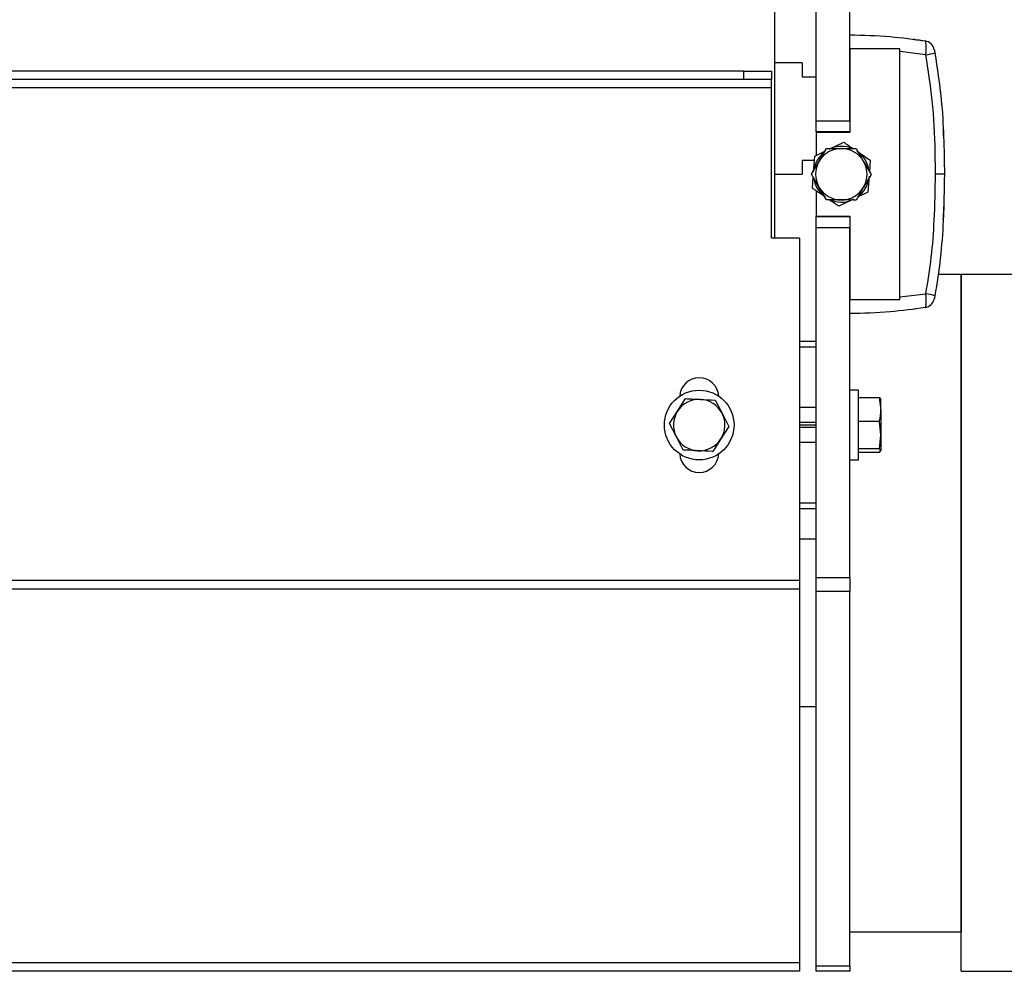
# Model space of a CAD drawing. Header units: millimetres. Extents: x 0 to 420, y 0 to 297.
# Tile 29 of 34: x 324 to 347, y 202 to 224. Entities that reach past the tile are written whole.
import ezdxf

# ---------------------------------------------------------------- set-up
doc = ezdxf.new("R2010")
doc.units = ezdxf.units.MM

msp = doc.modelspace()

# ---------------------------------------------------------------- linework, layer by layer
at = {"color": 7, "linetype": 'Continuous', "lineweight": 25}
for p, q in [((342.5485, 222.0661), (342.5485, 225.3925)), ((343.3343, 222.0661), (343.3343, 225.3925)), ((341.5663, 225.0651), (341.5663, 219.3028)), ((343.3343, 223.7555), (343.3343, 221.791)), ((344.5129, 223.7555), (343.3343, 223.7555)), ((344.5129, 217.8622), (344.5129, 223.7555)), ((345.1259, 223.6154), (344.5129, 223.6891)), ((342.2211, 223.428), (341.5663, 223.428)), ((342.2211, 223.428), (342.2211, 223.1006)), ((340.846, 223.2316), (261.0905, 223.2316)), ((340.846, 223.0352), (340.846, 223.2316)), ((340.846, 223.2316), (341.5008, 223.2316)), ((341.5008, 223.2316), (341.5008, 223.0352)), ((342.2211, 223.1006), (342.5485, 223.1006)), ((341.5008, 222.8387), (260.4357, 222.8387)), ((340.846, 223.0352), (261.0905, 223.0352)), ((341.5008, 223.0352), (340.846, 223.0352)), ((341.5008, 222.8387), (341.5008, 223.0352)), ((341.5008, 219.3028), (341.5008, 222.8387)), ((342.5485, 222.0661), (343.3343, 222.0661)), ((342.5485, 221.8041), (342.5485, 222.0661)), ((343.3343, 221.8041), (342.5485, 221.8041)), ((342.5485, 221.791), (342.5485, 221.2514)), ((343.3343, 221.791), (342.5485, 221.791)), ((345.534, 221.8671), (345.534, 221.8673)), ((342.8531, 221.3985), (343.1935, 221.5629)), ((342.4848, 220.8571), (342.5127, 221.2341)), ((342.5127, 221.2341), (342.754, 221.3506)), ((342.6156, 221.1131), (342.7913, 221.4146)), ((343.4892, 221.4119), (343.6625, 221.1089)), ((342.2211, 221.1362), (342.5054, 221.1362)), ((342.2211, 221.1362), (342.2211, 220.8088)), ((342.4399, 220.8116), (342.6156, 221.1131)), ((343.6625, 221.1089), (343.8358, 220.806)), ((343.8187, 221.1376), (343.799, 220.8704)), ((341.5663, 220.8088), (342.2211, 220.8088)), ((342.6132, 220.5087), (342.4399, 220.8116)), ((343.8358, 220.806), (343.6601, 220.5045)), ((343.7909, 220.7606), (343.763, 220.3836)), ((342.457, 220.48), (342.4767, 220.7473)), ((342.5485, 220.4178), (342.5485, 219.8266)), ((342.7864, 220.2058), (342.6132, 220.5087)), ((343.6601, 220.5045), (343.4844, 220.203)), ((343.763, 220.3836), (343.5217, 220.267)), ((343.4226, 220.2192), (343.0821, 220.0548)), ((342.5485, 219.8135), (342.5485, 219.8266)), ((342.5485, 219.8266), (343.3343, 219.8266)), ((343.3343, 219.8266), (343.3343, 217.8622)), ((342.5485, 219.8135), (343.3343, 219.8135)), ((342.5485, 219.5516), (342.5485, 219.8135)), ((345.534, 219.7504), (345.534, 219.7505)), ((343.3343, 219.5516), (342.5485, 219.5516)), ((342.5485, 211.3301), (342.5485, 219.5516)), ((343.3343, 211.3301), (343.3343, 219.5516)), ((342.1556, 219.3028), (341.5008, 219.3028)), ((342.1556, 219.3028), (342.1556, 211.2599)), ((345.9535, 218.4515), (345.4084, 218.4515)), ((347.525, 218.4515), (345.9535, 218.4515)), ((345.9535, 202.0813), (345.9535, 218.4515)), ((345.9535, 218.4515), (345.9535, 202.9981)), ((344.5129, 217.9286), (345.1259, 218.0022)), ((343.3343, 217.8622), (344.5129, 217.8622)), ((344.8323, 217.636), (344.8645, 217.6425)), ((342.5485, 216.88), (342.1556, 216.88)), ((342.5485, 216.749), (342.1556, 216.749)), ((343.5438, 215.7341), (343.3343, 215.7341)), ((343.5438, 214.097), (343.5438, 215.7341)), ((339.2901, 215.2427), (339.4789, 215.5361)), ((340.1761, 215.5024), (340.3357, 215.1922)), ((344.0336, 215.5565), (343.5438, 215.5565)), ((344.0336, 215.5565), (344.0677, 215.5159)), ((344.0677, 215.2766), (344.0677, 215.5199)), ((339.1012, 214.9492), (339.2901, 215.2427)), ((342.5485, 215.3281), (342.1556, 215.3281)), ((344.0677, 215.2766), (344.0677, 214.6763)), ((340.3357, 215.1922), (340.4954, 214.8819)), ((342.5485, 214.9761), (342.1556, 214.9761)), ((344.0336, 214.9967), (343.5438, 214.9967)), ((344.0677, 214.6763), (344.0336, 214.9967)), ((339.2609, 214.639), (339.1012, 214.9492)), ((340.4954, 214.8819), (340.3066, 214.5884)), ((342.5485, 214.9156), (342.1556, 214.9156)), ((342.5485, 214.8551), (342.1556, 214.8551)), ((339.4206, 214.3287), (339.2609, 214.639)), ((340.3066, 214.5884), (340.1177, 214.295)), ((342.5485, 214.503), (342.1556, 214.503)), ((344.0336, 214.3558), (344.0677, 214.6763)), ((344.0677, 214.6763), (344.0677, 214.3152)), ((344.0336, 214.3558), (343.5438, 214.3558)), ((344.0336, 214.2746), (343.5438, 214.2746)), ((344.0677, 214.3152), (344.0336, 214.3558)), ((344.0336, 214.2746), (344.0677, 214.3152)), ((343.3343, 214.097), (343.5438, 214.097)), ((342.5485, 213.0821), (342.1556, 213.0821)), ((342.5485, 212.9511), (342.1556, 212.9511)), ((342.5485, 212.2308), (342.1556, 212.2308)), ((342.5485, 211.3301), (343.3343, 211.3301)), ((342.5485, 211.0027), (342.5485, 211.3301)), ((343.3343, 211.3301), (343.3343, 211.0027)), ((342.1556, 211.2599), (259.7809, 211.2599)), ((342.1556, 211.0634), (259.7809, 211.0634)), ((342.1556, 211.2599), (342.1556, 211.0634)), ((342.1556, 211.0634), (342.1556, 202.2778)), ((343.3343, 211.0027), (342.5485, 211.0027)), ((342.5485, 202.2123), (342.5485, 211.0027)), ((343.3343, 202.2123), (343.3343, 211.0027)), ((342.1556, 208.302), (342.5485, 208.302)), ((345.9535, 202.9981), (343.3343, 202.9981)), ((342.1556, 202.2778), (259.7809, 202.2778)), ((342.1556, 202.2778), (342.1556, 202.0813)), ((342.1556, 202.0813), (259.7809, 202.0813)), ((342.5485, 202.2123), (343.3343, 202.2123)), ((342.5485, 202.0813), (342.5485, 202.2123)), ((343.3343, 202.0813), (342.5485, 202.0813)), ((343.3343, 202.2123), (343.3343, 202.0813)), ((345.9535, 202.0813), (347.525, 202.0813))]:
    msp.add_line(p, q, dxfattribs=at)
at = {"color": 7, "linetype": 'Continuous', "lineweight": 25, "flags": 128}
for points in [[(344.8717, 223.9731), (344.8682, 223.9741), (344.8323, 223.9816)], [(345.5606, 220.8088), (345.5568, 220.8088), (345.5454, 220.8088), (345.5267, 220.8088), (345.5014, 220.8088), (345.4701, 220.8088), (345.4338, 220.8088), (345.3935, 220.8088), (345.3504, 220.8088)]]:
    msp.add_lwpolyline(points, dxfattribs=at)
at = {"color": 7, "linetype": 'Continuous', "lineweight": 25}
msp.add_circle((339.7983, 214.9156), 0.8185, dxfattribs=at)
for centre, radius, start, end in [((345.0669, 223.682), 0.2619, 11.16041, 80.82802), ((344.8893, 225.1301), 1.5331, 278.87594, 286.98393), ((343.1378, 220.8088), 0.6548, 67.68795, 110.18387), ((343.1378, 220.8088), 0.6548, 127.68795, 170.18387), ((343.1378, 220.8088), 0.6044, 89.7714, 149.7714), ((343.1378, 220.8088), 0.6044, 29.7714, 89.7714), ((343.1378, 220.8088), 0.6548, 7.68795, 50.18387), ((343.1378, 220.8088), 0.6044, 149.7714, 209.7714), ((343.1378, 220.8088), 0.6044, 329.7714, 29.7714), ((343.1378, 220.8088), 0.6548, 187.68795, 230.18387), ((343.1378, 220.8088), 0.6548, 307.68795, 350.18387), ((343.1378, 220.8088), 0.6044, 209.7714, 269.7714), ((343.1378, 220.8088), 0.6044, 269.7714, 329.7714), ((343.1378, 220.8088), 0.6548, 247.68795, 290.18387), ((344.8893, 216.4875), 1.5331, 73.01607, 81.12406), ((345.0669, 217.9357), 0.2619, 279.17198, 348.83959), ((339.7983, 215.5704), 0.4584, 2.96843, 177.03157), ((339.7983, 214.9156), 0.6044, 87.23333, 147.23333), ((339.7983, 214.9156), 0.6044, 27.23333, 87.23333), ((339.7983, 214.9156), 0.6044, 147.23333, 207.23333), ((339.7983, 214.9156), 0.6044, 327.23333, 27.23333), ((339.7983, 214.9156), 0.6044, 207.23333, 267.23333), ((339.7983, 214.9156), 0.6044, 267.23333, 327.23333), ((339.7983, 214.2607), 0.4584, 182.96843, 357.03157)]:
    msp.add_arc(centre, radius, start, end, dxfattribs=at)
for points, knots in [([(343.3343, 224.0829), (343.6527, 224.0759), (344.2503, 224.063), (344.8354, 223.9795), (345.1086, 223.9405)], [0, 0, 0, 0, 0.53290796, 1, 1, 1, 1]), ([(344.8323, 223.9816), (344.8366, 223.981), (344.8445, 223.98), (344.9125, 223.9705), (344.9983, 223.958), (345.0625, 223.9479), (345.0853, 223.9443)], [0, 0, 0, 0, 0.32163759, 0.58540741, 0.85286275, 1, 1, 1, 1]), ([(345.1259, 223.6154), (345.1284, 223.6524), (345.1336, 223.7275), (345.1336, 223.8262), (345.1279, 223.898), (345.1188, 223.9342), (345.1115, 223.9388), (345.1086, 223.9405)], [0, 0, 0, 0, 0.2205659, 0.4471115, 0.6649038, 0.8705791, 1, 1, 1, 1]), ([(345.3504, 220.8088), (345.3489, 220.9834), (345.3439, 221.5624), (345.2977, 222.5026), (345.1809, 223.2589), (345.1259, 223.6154)], [0, 0, 0, 0, 0.1858282, 0.6161718, 1, 1, 1, 1]), ([(345.3246, 223.7287), (345.3245, 223.7293), (345.3241, 223.7317), (345.3239, 223.7323), (345.3239, 223.7327)], [0, 0, 0, 0, 0.2503341, 1, 1, 1, 1]), ([(345.3239, 223.7327), (345.3239, 223.7324), (345.3241, 223.7317), (345.3255, 223.7242), (345.3285, 223.7088), (345.3326, 223.6877), (345.3356, 223.6718), (345.3371, 223.6639)], [0, 0, 0, 0, 0.1260145, 0.3254676, 0.5397747, 0.7694973, 1, 1, 1, 1]), ([(345.3371, 223.6639), (345.3923, 223.2992), (345.4914, 222.6446), (345.5493, 221.6896), (345.5568, 221.1026), (345.5606, 220.8088)], [0, 0, 0, 0, 0.385858, 0.6925854, 1, 1, 1, 1]), ([(345.541, 221.7199), (345.5388, 221.7673), (345.5348, 221.8534), (345.5345, 221.8581), (345.5343, 221.8603)], [0, 0, 0, 0, 0.551599, 1, 1, 1, 1]), ([(343.1935, 221.5629), (343.2173, 221.5467), (343.2906, 221.4969), (343.3649, 221.4463), (343.4151, 221.4122)], [0, 0, 0, 0, 0.3253699, 1, 1, 1, 1]), ([(342.7913, 221.4146), (342.7974, 221.4146), (342.9124, 221.4142), (343.0294, 221.4137), (343.1402, 221.4133)], [0, 0, 0, 0, 0.0529743, 1, 1, 1, 1]), ([(343.1402, 221.4133), (343.2332, 221.4129), (343.3502, 221.4124), (343.4655, 221.412), (343.4892, 221.4119)], [0, 0, 0, 0, 0.7938143, 1, 1, 1, 1]), ([(343.5061, 221.3502), (343.6068, 221.2818), (343.7116, 221.2105), (343.8146, 221.1404), (343.8187, 221.1376)], [0, 0, 0, 0, 0.9603374, 1, 1, 1, 1]), ([(345.1259, 218.0022), (345.1719, 218.2876), (345.2641, 218.8598), (345.3345, 219.798), (345.3447, 220.4487), (345.3504, 220.8088)], [0, 0, 0, 0, 0.3075818, 0.616784, 1, 1, 1, 1]), ([(345.5606, 220.8088), (345.555, 220.4441), (345.5448, 219.7843), (345.475, 218.8301), (345.3831, 218.2462), (345.3371, 217.9537)], [0, 0, 0, 0, 0.38162754, 0.69023257, 1, 1, 1, 1]), ([(342.7695, 220.2674), (342.6889, 220.3223), (342.584, 220.3936), (342.4808, 220.4638), (342.457, 220.48)], [0, 0, 0, 0, 0.7691443, 1, 1, 1, 1]), ([(343.1354, 220.2044), (343.0246, 220.2048), (342.9076, 220.2053), (342.7925, 220.2058), (342.7864, 220.2058)], [0, 0, 0, 0, 0.9470257, 1, 1, 1, 1]), ([(343.0821, 220.0548), (343.078, 220.0575), (343.005, 220.1072), (342.9307, 220.1578), (342.8606, 220.2055)], [0, 0, 0, 0, 0.0559459, 1, 1, 1, 1]), ([(343.4844, 220.203), (343.4606, 220.2031), (343.3454, 220.2036), (343.2283, 220.204), (343.1354, 220.2044)], [0, 0, 0, 0, 0.2061857, 1, 1, 1, 1]), ([(345.5497, 220.128), (345.5487, 220.0994), (345.5468, 220.0422), (345.544, 219.9702), (345.5419, 219.9193), (345.5411, 219.9005), (345.541, 219.8982), (345.541, 219.8978)], [0, 0, 0, 0, 0.2364197, 0.4727335, 0.7072765, 0.9427541, 1, 1, 1, 1]), ([(345.5343, 219.7574), (345.5342, 219.7552), (345.5336, 219.7437), (345.5359, 219.7863), (345.5393, 219.8606), (345.541, 219.8978)], [0, 0, 0, 0, 0.1034372, 0.5516512, 1, 1, 1, 1]), ([(345.1086, 217.6771), (345.113, 217.681), (345.1218, 217.6887), (345.1302, 217.7397), (345.1339, 217.8139), (345.1328, 217.9047), (345.1281, 217.9704), (345.1259, 218.0022)], [0, 0, 0, 0, 0.2031561, 0.4077184, 0.6081168, 0.8102288, 1, 1, 1, 1]), ([(345.3371, 217.9537), (345.3358, 217.9469), (345.3332, 217.933), (345.3295, 217.9136), (345.3264, 217.8977), (345.3243, 217.887), (345.324, 217.8857), (345.3239, 217.885)], [0, 0, 0, 0, 0.1986721, 0.4049264, 0.603668, 0.8026017, 1, 1, 1, 1]), ([(345.1086, 217.6771), (344.8354, 217.6381), (344.2503, 217.5547), (343.6527, 217.5417), (343.3343, 217.5348)], [0, 0, 0, 0, 0.46709204, 1, 1, 1, 1]), ([(339.4789, 215.5361), (339.5027, 215.535), (339.6177, 215.5294), (339.7347, 215.5238), (339.8275, 215.5193)], [0, 0, 0, 0, 0.2061857, 1, 1, 1, 1]), ([(339.8275, 215.5193), (339.9382, 215.5139), (340.0551, 215.5083), (340.17, 215.5027), (340.1761, 215.5024)], [0, 0, 0, 0, 0.9470257, 1, 1, 1, 1]), ([(344.0677, 215.2766), (344.0634, 215.3511), (344.0581, 215.445), (344.0378, 215.5374), (344.0336, 215.5565)], [0, 0, 0, 0, 0.7938143, 1, 1, 1, 1]), ([(344.0336, 214.9967), (344.0347, 215.0016), (344.0555, 215.0939), (344.0617, 215.1877), (344.0677, 215.2766)], [0, 0, 0, 0, 0.0529743, 1, 1, 1, 1]), ([(339.7691, 214.3118), (339.6763, 214.3163), (339.5594, 214.322), (339.4443, 214.3275), (339.4206, 214.3287)], [0, 0, 0, 0, 0.79381431, 1, 1, 1, 1]), ([(340.1177, 214.295), (340.1116, 214.2953), (339.9967, 214.3008), (339.8798, 214.3065), (339.7691, 214.3118)], [0, 0, 0, 0, 0.0529743, 1, 1, 1, 1])]:
    msp.add_open_spline(points, degree=3, knots=knots, dxfattribs=at)

doc.saveas('drawing.dxf')
